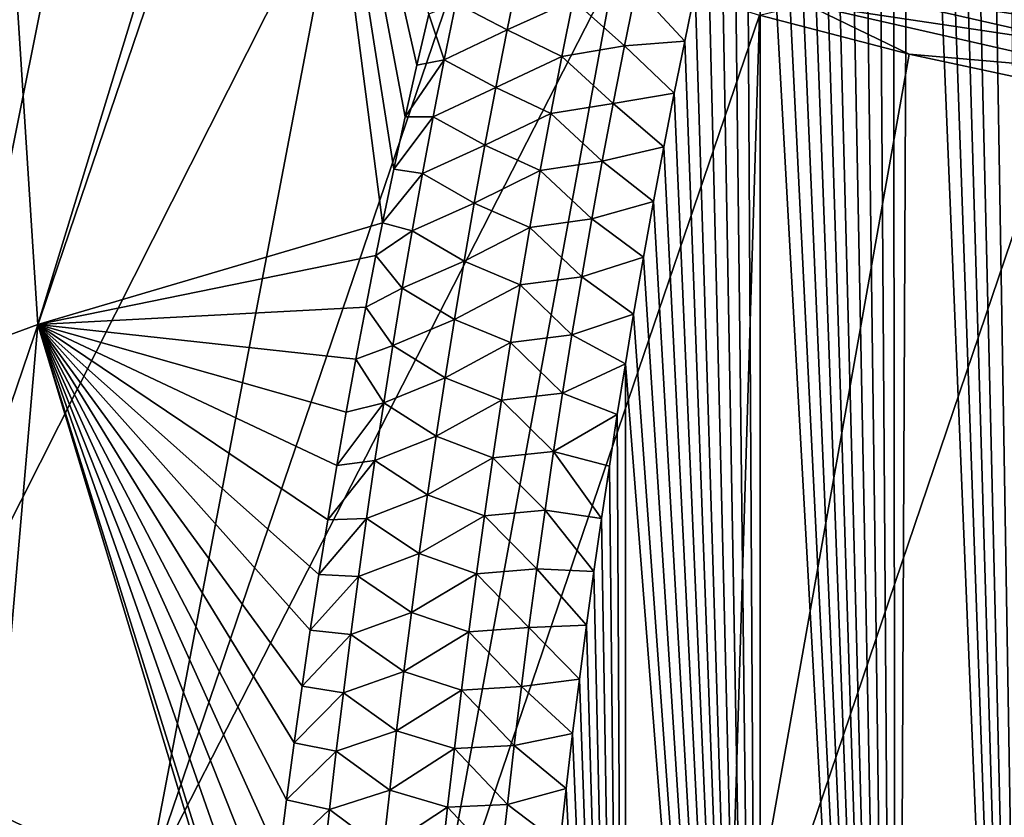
# Model space of a CAD drawing. Header units: metres. Extents: x -109 to 109, y -67 to 73.
# Tile 23 of 253: x -88.38 to -82.06, y -32.3 to -27.18. Entities that reach past the tile are written whole.
import ezdxf

# ---------------------------------------------------------------- set-up
doc = ezdxf.new("R2010")
doc.units = ezdxf.units.M
doc.layers.add('solid_508035_K244200000C76', color=7, linetype='CONTINUOUS')

msp = doc.modelspace()

# ---------------------------------------------------------------- linework, layer by layer
at = {"layer": 'solid_508035_K244200000C76'}
for points in [[(-81.873703, -41.310459, 54.595615), (-81.936928, -20.180637, 38.698078), (-82.074593, -20.497961, 38.992577)], [(-81.873703, -41.310459, 54.595615), (-82.074593, -20.497961, 38.992577), (-82.213417, -20.829947, 39.300144)], [(-81.873703, -41.310459, 54.595615), (-82.213417, -20.829947, 39.300144), (-82.353165, -21.178404, 39.622097)], [(-81.873703, -41.310459, 54.595615), (-82.353165, -21.178404, 39.622097), (-82.458435, -21.451729, 39.873844)], [(-81.873703, -41.310459, 54.595615), (-82.458435, -21.451729, 39.873844), (-82.564224, -21.734343, 40.133739)], [(-81.873703, -41.310459, 54.595615), (-82.564224, -21.734343, 40.133739), (-82.67041, -22.026926, 40.402267)], [(-82.755363, -40.907227, 54.668713), (-82.67041, -22.026926, 40.402267), (-82.776833, -22.330677, 40.68026)], [(-82.755363, -40.907227, 54.668713), (-81.873703, -41.310459, 54.595615), (-82.67041, -22.026926, 40.402267)], [(-82.755363, -40.907227, 54.668713), (-82.776833, -22.330677, 40.68026), (-82.883369, -22.646406, 40.968296)], [(-82.755363, -40.907227, 54.668713), (-82.883369, -22.646406, 40.968296), (-82.990227, -22.972841, 41.265514)], [(-82.755363, -40.907227, 54.668713), (-82.990227, -22.972841, 41.265514), (-83.097214, -23.310917, 41.572552)], [(-82.755363, -40.907227, 54.668713), (-83.097214, -23.310917, 41.572552), (-83.204071, -23.662056, 41.890354)], [(-82.755363, -40.907227, 54.668713), (-83.204071, -23.662056, 41.890354), (-83.289337, -23.953081, 42.152824)], [(-88.265167, -29.133978, 45.276665), (-86.651237, -23.857914, 40.866657), (-88.564491, -24.491495, 39.961807)], [(-88.265167, -29.133978, 45.276665), (-86.051933, -28.479815, 46.191425), (-86.651237, -23.857914, 40.866657)], [(-85.83242, -27.468958, 45.308292), (-85.756149, -27.142225, 45.020927), (-86.651237, -23.857914, 40.866657)], [(-85.907135, -27.800653, 45.599072), (-85.83242, -27.468958, 45.308292), (-86.651237, -23.857914, 40.866657)], [(-85.98027, -28.137449, 45.893341), (-85.907135, -27.800653, 45.599072), (-86.651237, -23.857914, 40.866657)], [(-86.051933, -28.479815, 46.191425), (-85.98027, -28.137449, 45.893341), (-86.651237, -23.857914, 40.866657)], [(-82.755363, -40.907227, 54.668713), (-83.289337, -23.953081, 42.152824), (-83.374626, -24.251921, 42.421825)], [(-82.755363, -40.907227, 54.668713), (-83.374626, -24.251921, 42.421825), (-83.459839, -24.559055, 42.697681)], [(-90.345703, -29.901779, 44.160805), (-88.265167, -29.133978, 45.276665), (-88.564491, -24.491495, 39.961807)], [(-82.755363, -40.907227, 54.668713), (-83.459839, -24.559055, 42.697681), (-83.544792, -24.87542, 42.981003)], [(-82.755363, -40.907227, 54.668713), (-83.544792, -24.87542, 42.981003), (-83.629318, -25.201956, 43.272396)], [(-90.697899, -31.038366, 7.189656), (-88.624397, -24.950787, 4.4905), (-87.903023, -25.392557, 3.859585)], [(-83.629379, -40.436413, 54.752415), (-83.629318, -25.201956, 43.272396), (-83.713326, -25.539196, 43.572216)], [(-83.629379, -40.436413, 54.752415), (-82.755363, -40.907227, 54.668713), (-83.629318, -25.201956, 43.272396)], [(-89.218834, -31.937574, 5.905454), (-90.697899, -31.038366, 7.189656), (-87.903023, -25.392557, 3.859585)], [(-89.218834, -31.937574, 5.905454), (-87.903023, -25.392557, 3.859585), (-87.13282, -25.806322, 3.268667)], [(-83.629379, -40.436413, 54.752415), (-83.713326, -25.539196, 43.572216), (-83.797165, -25.885717, 43.879574)], [(-89.218834, -31.937574, 5.905454), (-87.13282, -25.806322, 3.268667), (-86.317078, -26.19031, 2.720276)], [(-83.629379, -40.436413, 54.752415), (-83.797165, -25.885717, 43.879574), (-83.880638, -26.242147, 44.194832)], [(-87.567764, -32.732212, 4.770591), (-89.218834, -31.937574, 5.905454), (-86.317078, -26.19031, 2.720276)], [(-87.567764, -32.732212, 4.770591), (-86.317078, -26.19031, 2.720276), (-85.459297, -26.542875, 2.216761)], [(-83.629379, -40.436413, 54.752415), (-83.880638, -26.242147, 44.194832), (-83.96344, -26.609501, 44.518578)], [(-87.567764, -32.732212, 4.770591), (-85.459297, -26.542875, 2.216761), (-84.563148, -26.862507, 1.76028)], [(-83.629379, -40.436413, 54.752415), (-83.96344, -26.609501, 44.518578), (-84.04528, -26.988796, 44.851402)], [(-83.287971, -26.93914, 1.253095), (-83.231003, -26.817242, 1.31554), (-81.385147, -27.236427, 0.716882)], [(-81.385147, -27.236427, 0.716882), (-83.231003, -26.817242, 1.31554), (-81.741974, -27.060076, 0.930449)], [(-85.767021, -33.411537, 3.800415), (-87.567764, -32.732212, 4.770591), (-84.563148, -26.862507, 1.76028)], [(-85.767021, -33.411537, 3.800415), (-84.563148, -26.862507, 1.76028), (-83.632477, -27.147835, 1.352788)], [(-85.252754, -27.243004, 45.309338), (-85.177231, -26.874361, 44.980633), (-85.582825, -27.071529, 45.042271)], [(-85.252754, -27.243004, 45.309338), (-84.829048, -27.049164, 45.154465), (-85.177231, -26.874361, 44.980633)], [(-84.829048, -27.049164, 45.154465), (-84.499397, -27.345829, 45.336426), (-84.424149, -26.977751, 45.01273)], [(-84.424149, -26.977751, 45.01273), (-84.499397, -27.345829, 45.336426), (-84.112686, -27.314693, 45.136162)], [(-84.424149, -26.977751, 45.01273), (-84.112686, -27.314693, 45.136162), (-84.04528, -26.988796, 44.851402)], [(-83.334442, -27.078083, 1.229841), (-83.287971, -26.93914, 1.253095), (-81.426498, -27.361874, 0.64937)], [(-81.426498, -27.361874, 0.64937), (-83.287971, -26.93914, 1.253095), (-81.385147, -27.236427, 0.716882)], [(-85.252754, -27.243004, 45.309338), (-84.902283, -27.413372, 45.476456), (-84.829048, -27.049164, 45.154465)], [(-84.829048, -27.049164, 45.154465), (-84.902283, -27.413372, 45.476456), (-84.499397, -27.345829, 45.336426)], [(-83.629379, -40.436413, 54.752415), (-84.04528, -26.988796, 44.851402), (-84.112686, -27.314693, 45.136162)], [(-85.656509, -27.435186, 45.367996), (-85.582825, -27.071529, 45.042271), (-85.756149, -27.142225, 45.020927)], [(-85.252754, -27.243004, 45.309338), (-85.582825, -27.071529, 45.042271), (-85.656509, -27.435186, 45.367996)], [(-83.334442, -27.078083, 1.229841), (-82.671265, -27.39764, 0.99603), (-83.632477, -27.147835, 1.352788)], [(-81.46022, -27.503708, 0.621983), (-82.671265, -27.39764, 0.99603), (-83.334442, -27.078083, 1.229841)], [(-81.46022, -27.503708, 0.621983), (-83.334442, -27.078083, 1.229841), (-81.426498, -27.361874, 0.64937)], [(-85.656509, -27.435186, 45.367996), (-85.756149, -27.142225, 45.020927), (-85.83242, -27.468958, 45.308292)], [(-83.840958, -33.966362, 3.008046), (-85.767021, -33.411537, 3.800415), (-83.632477, -27.147835, 1.352788)], [(-83.840958, -33.966362, 3.008046), (-83.632477, -27.147835, 1.352788), (-82.671265, -27.39764, 0.99603)], [(-85.325546, -27.612616, 45.637482), (-85.252754, -27.243004, 45.309338), (-85.656509, -27.435186, 45.367996)], [(-85.325546, -27.612616, 45.637482), (-84.902283, -27.413372, 45.476456), (-85.252754, -27.243004, 45.309338)], [(-84.902283, -27.413372, 45.476456), (-84.571953, -27.714869, 45.659706), (-84.499397, -27.345829, 45.336426)], [(-84.499397, -27.345829, 45.336426), (-84.571953, -27.714869, 45.659706), (-84.179909, -27.649464, 45.427929)], [(-84.499397, -27.345829, 45.336426), (-84.179909, -27.649464, 45.427929), (-84.112686, -27.314693, 45.136162)], [(-83.629379, -40.436413, 54.752415), (-84.112686, -27.314693, 45.136162), (-84.179909, -27.649464, 45.427929)], [(-85.325546, -27.612616, 45.637482), (-84.9729, -27.778517, 45.797962), (-84.902283, -27.413372, 45.476456)], [(-84.902283, -27.413372, 45.476456), (-84.9729, -27.778517, 45.797962), (-84.571953, -27.714869, 45.659706)], [(-83.840958, -33.966362, 3.008046), (-82.671265, -27.39764, 0.99603), (-81.683624, -27.610851, 0.691534)], [(-81.46022, -27.503708, 0.621983), (-81.683624, -27.610851, 0.691534), (-82.671265, -27.39764, 0.99603)], [(-85.656509, -27.435186, 45.367996), (-85.83242, -27.468958, 45.308292), (-85.907135, -27.800653, 45.599072)], [(-85.727547, -27.799786, 45.6931), (-85.656509, -27.435186, 45.367996), (-85.907135, -27.800653, 45.599072)], [(-85.325546, -27.612616, 45.637482), (-85.656509, -27.435186, 45.367996), (-85.727547, -27.799786, 45.6931)], [(-85.395676, -27.983187, 45.965038), (-85.325546, -27.612616, 45.637482), (-85.727547, -27.799786, 45.6931)], [(-85.395676, -27.983187, 45.965038), (-84.9729, -27.778517, 45.797962), (-85.325546, -27.612616, 45.637482)], [(-81.81562, -34.389179, 2.404198), (-83.840958, -33.966362, 3.008046), (-81.683624, -27.610851, 0.691534)], [(-84.571953, -27.714869, 45.659706), (-84.246712, -27.992605, 45.72617), (-84.179909, -27.649464, 45.427929)], [(-83.629379, -40.436413, 54.752415), (-84.179909, -27.649464, 45.427929), (-84.246712, -27.992605, 45.72617)], [(-84.9729, -27.778517, 45.797962), (-84.641884, -28.084852, 45.98254), (-84.571953, -27.714869, 45.659706)], [(-84.571953, -27.714869, 45.659706), (-84.641884, -28.084852, 45.98254), (-84.246712, -27.992605, 45.72617)], [(-85.727547, -27.799786, 45.6931), (-85.907135, -27.800653, 45.599072), (-85.98027, -28.137449, 45.893341)], [(-85.796005, -28.165319, 46.017567), (-85.727547, -27.799786, 45.6931), (-85.98027, -28.137449, 45.893341)], [(-85.395676, -27.983187, 45.965038), (-85.727547, -27.799786, 45.6931), (-85.796005, -28.165319, 46.017567)], [(-85.395676, -27.983187, 45.965038), (-85.04097, -28.144581, 46.118958), (-84.9729, -27.778517, 45.797962)], [(-84.9729, -27.778517, 45.797962), (-85.04097, -28.144581, 46.118958), (-84.641884, -28.084852, 45.98254)], [(-85.463211, -28.354706, 46.291988), (-85.395676, -27.983187, 45.965038), (-85.796005, -28.165319, 46.017567)], [(-85.463211, -28.354706, 46.291988), (-85.04097, -28.144581, 46.118958), (-85.395676, -27.983187, 45.965038)], [(-84.641884, -28.084852, 45.98254), (-84.312675, -28.343624, 46.030273), (-84.246712, -27.992605, 45.72617)], [(-83.629379, -40.436413, 54.752415), (-84.246712, -27.992605, 45.72617), (-84.312675, -28.343624, 46.030273)], [(-85.04097, -28.144581, 46.118958), (-84.709251, -28.455767, 46.304913), (-84.641884, -28.084852, 45.98254)], [(-84.641884, -28.084852, 45.98254), (-84.709251, -28.455767, 46.304913), (-84.312675, -28.343624, 46.030273)], [(-85.796005, -28.165319, 46.017567), (-85.98027, -28.137449, 45.893341), (-86.051933, -28.479815, 46.191425)], [(-85.861931, -28.531782, 46.341377), (-85.796005, -28.165319, 46.017567), (-86.051933, -28.479815, 46.191425)], [(-85.463211, -28.354706, 46.291988), (-85.796005, -28.165319, 46.017567), (-85.861931, -28.531782, 46.341377)], [(-85.463211, -28.354706, 46.291988), (-85.106544, -28.511559, 46.439423), (-85.04097, -28.144581, 46.118958)], [(-85.04097, -28.144581, 46.118958), (-85.106544, -28.511559, 46.439423), (-84.709251, -28.455767, 46.304913)], [(-85.528198, -28.727165, 46.618317), (-85.463211, -28.354706, 46.291988), (-85.861931, -28.531782, 46.341377)], [(-85.528198, -28.727165, 46.618317), (-85.106544, -28.511559, 46.439423), (-85.463211, -28.354706, 46.291988)], [(-84.709251, -28.455767, 46.304913), (-84.377426, -28.702026, 46.339607), (-84.312675, -28.343624, 46.030273)], [(-83.629379, -40.436413, 54.752415), (-84.312675, -28.343624, 46.030273), (-84.377426, -28.702026, 46.339607)], [(-86.094688, -28.69035, 46.374191), (-86.051933, -28.479815, 46.191425), (-88.265167, -29.133978, 45.276665)], [(-85.861931, -28.531782, 46.341377), (-86.051933, -28.479815, 46.191425), (-86.094688, -28.69035, 46.374191)], [(-85.106544, -28.511559, 46.439423), (-84.774086, -28.827602, 46.626789), (-84.709251, -28.455767, 46.304913)], [(-84.709251, -28.455767, 46.304913), (-84.774086, -28.827602, 46.626789), (-84.377426, -28.702026, 46.339607)], [(-85.925385, -28.899162, 46.66452), (-85.861931, -28.531782, 46.341377), (-86.094688, -28.69035, 46.374191)], [(-85.528198, -28.727165, 46.618317), (-85.861931, -28.531782, 46.341377), (-85.925385, -28.899162, 46.66452)], [(-85.528198, -28.727165, 46.618317), (-85.169662, -28.87944, 46.759335), (-85.106544, -28.511559, 46.439423)], [(-85.106544, -28.511559, 46.439423), (-85.169662, -28.87944, 46.759335), (-84.774086, -28.827602, 46.626789)], [(-86.159912, -29.021244, 46.660622), (-86.094688, -28.69035, 46.374191), (-88.265167, -29.133978, 45.276665)], [(-85.925385, -28.899162, 46.66452), (-86.094688, -28.69035, 46.374191), (-86.159912, -29.021244, 46.660622)], [(-85.590683, -29.100555, 46.944008), (-85.528198, -28.727165, 46.618317), (-85.925385, -28.899162, 46.66452)], [(-85.590683, -29.100555, 46.944008), (-85.169662, -28.87944, 46.759335), (-85.528198, -28.727165, 46.618317)], [(-84.774086, -28.827602, 46.626789), (-84.440567, -29.06732, 46.653549), (-84.377426, -28.702026, 46.339607)], [(-83.629379, -40.436413, 54.752415), (-84.377426, -28.702026, 46.339607), (-84.440567, -29.06732, 46.653549)], [(-85.590683, -29.100555, 46.944008), (-85.230377, -29.248217, 47.078678), (-85.169662, -28.87944, 46.759335)], [(-85.169662, -28.87944, 46.759335), (-85.230377, -29.248217, 47.078678), (-84.836456, -29.20035, 46.948158)], [(-85.169662, -28.87944, 46.759335), (-84.836456, -29.20035, 46.948158), (-84.774086, -28.827602, 46.626789)], [(-84.774086, -28.827602, 46.626789), (-84.836456, -29.20035, 46.948158), (-84.440567, -29.06732, 46.653549)], [(-85.986404, -29.267458, 46.98698), (-85.925385, -28.899162, 46.66452), (-86.159912, -29.021244, 46.660622)], [(-85.590683, -29.100555, 46.944008), (-85.925385, -28.899162, 46.66452), (-85.986404, -29.267458, 46.98698)], [(-86.223549, -29.3564, 46.949707), (-86.159912, -29.021244, 46.660622), (-88.265167, -29.133978, 45.276665)], [(-85.986404, -29.267458, 46.98698), (-86.159912, -29.021244, 46.660622), (-86.223549, -29.3564, 46.949707)], [(-84.836456, -29.20035, 46.948158), (-84.493286, -29.385914, 46.926205), (-84.440567, -29.06732, 46.653549)], [(-83.629379, -40.436413, 54.752415), (-84.440567, -29.06732, 46.653549), (-84.493286, -29.385914, 46.926205)], [(-88.716827, -34.347679, 49.882275), (-88.265167, -29.133978, 45.276665), (-90.345703, -29.901779, 44.160805)], [(-88.716827, -34.347679, 49.882275), (-86.857285, -33.790043, 50.675312), (-88.265167, -29.133978, 45.276665)], [(-86.285522, -29.695541, 47.241177), (-86.223549, -29.3564, 46.949707), (-88.265167, -29.133978, 45.276665)], [(-86.345741, -30.038534, 47.534882), (-86.285522, -29.695541, 47.241177), (-88.265167, -29.133978, 45.276665)], [(-86.404289, -30.386114, 47.831417), (-86.345741, -30.038534, 47.534882), (-88.265167, -29.133978, 45.276665)], [(-86.461121, -30.738125, 48.130592), (-86.404289, -30.386114, 47.831417), (-88.265167, -29.133978, 45.276665)], [(-86.516151, -31.094179, 48.432014), (-86.461121, -30.738125, 48.130592), (-88.265167, -29.133978, 45.276665)], [(-86.569298, -31.453884, 48.73531), (-86.516151, -31.094179, 48.432014), (-88.265167, -29.133978, 45.276665)], [(-86.620491, -31.816847, 49.040096), (-86.569298, -31.453884, 48.73531), (-88.265167, -29.133978, 45.276665)], [(-86.66967, -32.182762, 49.346092), (-86.620491, -31.816847, 49.040096), (-88.265167, -29.133978, 45.276665)], [(-86.71685, -32.552502, 49.654026), (-86.66967, -32.182762, 49.346092), (-88.265167, -29.133978, 45.276665)], [(-86.762024, -32.926018, 49.96381), (-86.71685, -32.552502, 49.654026), (-88.265167, -29.133978, 45.276665)], [(-86.80513, -33.302856, 50.275005), (-86.762024, -32.926018, 49.96381), (-88.265167, -29.133978, 45.276665)], [(-86.846115, -33.682552, 50.587189), (-86.80513, -33.302856, 50.275005), (-88.265167, -29.133978, 45.276665)], [(-86.857285, -33.790043, 50.675312), (-86.846115, -33.682552, 50.587189), (-88.265167, -29.133978, 45.276665)], [(-85.650719, -29.474871, 47.269039), (-85.590683, -29.100555, 46.944008), (-85.986404, -29.267458, 46.98698)], [(-85.650719, -29.474871, 47.269039), (-85.230377, -29.248217, 47.078678), (-85.590683, -29.100555, 46.944008)], [(-85.650719, -29.474871, 47.269039), (-85.288734, -29.61788, 47.397438), (-85.230377, -29.248217, 47.078678)], [(-85.230377, -29.248217, 47.078678), (-85.288734, -29.61788, 47.397438), (-84.896393, -29.573997, 47.268997)], [(-85.230377, -29.248217, 47.078678), (-84.896393, -29.573997, 47.268997), (-84.836456, -29.20035, 46.948158)], [(-84.836456, -29.20035, 46.948158), (-84.896393, -29.573997, 47.268997), (-84.493286, -29.385914, 46.926205)], [(-86.045036, -29.636662, 47.308739), (-85.986404, -29.267458, 46.98698), (-86.223549, -29.3564, 46.949707)], [(-85.650719, -29.474871, 47.269039), (-85.986404, -29.267458, 46.98698), (-86.045036, -29.636662, 47.308739)], [(-86.045036, -29.636662, 47.308739), (-86.223549, -29.3564, 46.949707), (-86.285522, -29.695541, 47.241177)], [(-84.896393, -29.573997, 47.268997), (-84.545303, -29.710957, 47.20356), (-84.493286, -29.385914, 46.926205)], [(-84.493774, -39.895824, 54.846294), (-84.493286, -29.385914, 46.926205), (-84.545303, -29.710957, 47.20356)], [(-84.493774, -39.895824, 54.846294), (-83.629379, -40.436413, 54.752415), (-84.493286, -29.385914, 46.926205)], [(-85.708344, -29.850103, 47.593395), (-85.650719, -29.474871, 47.269039), (-86.045036, -29.636662, 47.308739)], [(-85.708344, -29.850103, 47.593395), (-85.288734, -29.61788, 47.397438), (-85.650719, -29.474871, 47.269039)], [(-85.288734, -29.61788, 47.397438), (-84.953941, -29.948536, 47.589279), (-84.896393, -29.573997, 47.268997)], [(-84.896393, -29.573997, 47.268997), (-84.953941, -29.948536, 47.589279), (-84.545303, -29.710957, 47.20356)], [(-86.045036, -29.636662, 47.308739), (-86.285522, -29.695541, 47.241177), (-86.345741, -30.038534, 47.534882)], [(-86.101334, -30.006765, 47.62978), (-86.045036, -29.636662, 47.308739), (-86.345741, -30.038534, 47.534882)], [(-85.708344, -29.850103, 47.593395), (-86.045036, -29.636662, 47.308739), (-86.101334, -30.006765, 47.62978)], [(-85.708344, -29.850103, 47.593395), (-85.344765, -29.98842, 47.715591), (-85.288734, -29.61788, 47.397438)], [(-85.288734, -29.61788, 47.397438), (-85.344765, -29.98842, 47.715591), (-84.953941, -29.948536, 47.589279)], [(-84.953941, -29.948536, 47.589279), (-84.596512, -30.041912, 47.485115), (-84.545303, -29.710957, 47.20356)], [(-84.493774, -39.895824, 54.846294), (-84.545303, -29.710957, 47.20356), (-84.596512, -30.041912, 47.485115)], [(-85.763618, -30.226244, 47.917061), (-85.708344, -29.850103, 47.593395), (-86.101334, -30.006765, 47.62978)], [(-85.763618, -30.226244, 47.917061), (-85.344765, -29.98842, 47.715591), (-85.708344, -29.850103, 47.593395)], [(-85.344765, -29.98842, 47.715591), (-85.009148, -30.323954, 47.908993), (-84.953941, -29.948536, 47.589279)], [(-84.953941, -29.948536, 47.589279), (-85.009148, -30.323954, 47.908993), (-84.64666, -30.377964, 47.770096)], [(-84.953941, -29.948536, 47.589279), (-84.64666, -30.377964, 47.770096), (-84.596512, -30.041912, 47.485115)], [(-86.101334, -30.006765, 47.62978), (-86.345741, -30.038534, 47.534882), (-86.404289, -30.386114, 47.831417)], [(-86.155334, -30.377764, 47.950096), (-86.101334, -30.006765, 47.62978), (-86.404289, -30.386114, 47.831417)], [(-85.763618, -30.226244, 47.917061), (-86.101334, -30.006765, 47.62978), (-86.155334, -30.377764, 47.950096)], [(-85.763618, -30.226244, 47.917061), (-85.398529, -30.359829, 48.033119), (-85.344765, -29.98842, 47.715591)], [(-85.344765, -29.98842, 47.715591), (-85.398529, -30.359829, 48.033119), (-85.009148, -30.323954, 47.908993)], [(-84.493774, -39.895824, 54.846294), (-84.596512, -30.041912, 47.485115), (-84.64666, -30.377964, 47.770096)], [(-85.816566, -30.603287, 48.240017), (-85.763618, -30.226244, 47.917061), (-86.155334, -30.377764, 47.950096)], [(-85.816566, -30.603287, 48.240017), (-85.398529, -30.359829, 48.033119), (-85.763618, -30.226244, 47.917061)], [(-85.398529, -30.359829, 48.033119), (-85.062057, -30.700243, 48.228111), (-85.009148, -30.323954, 47.908993)], [(-85.009148, -30.323954, 47.908993), (-85.062057, -30.700243, 48.228111), (-84.695503, -30.718292, 48.057713)], [(-85.009148, -30.323954, 47.908993), (-84.695503, -30.718292, 48.057713), (-84.64666, -30.377964, 47.770096)], [(-86.155334, -30.377764, 47.950096), (-86.404289, -30.386114, 47.831417), (-86.461121, -30.738125, 48.130592)], [(-86.207085, -30.749651, 48.269669), (-86.155334, -30.377764, 47.950096), (-86.461121, -30.738125, 48.130592)], [(-85.816566, -30.603287, 48.240017), (-86.155334, -30.377764, 47.950096), (-86.207085, -30.749651, 48.269669)], [(-85.816566, -30.603287, 48.240017), (-85.45005, -30.732101, 48.35001), (-85.398529, -30.359829, 48.033119)], [(-85.398529, -30.359829, 48.033119), (-85.45005, -30.732101, 48.35001), (-85.062057, -30.700243, 48.228111)], [(-84.493774, -39.895824, 54.846294), (-84.64666, -30.377964, 47.770096), (-84.695503, -30.718292, 48.057713)], [(-85.867241, -30.981224, 48.562256), (-85.816566, -30.603287, 48.240017), (-86.207085, -30.749651, 48.269669)], [(-85.867241, -30.981224, 48.562256), (-85.45005, -30.732101, 48.35001), (-85.816566, -30.603287, 48.240017)], [(-85.45005, -30.732101, 48.35001), (-85.112694, -31.077398, 48.546623), (-85.062057, -30.700243, 48.228111)], [(-85.062057, -30.700243, 48.228111), (-85.112694, -31.077398, 48.546623), (-84.742805, -31.062086, 48.347179)], [(-85.062057, -30.700243, 48.228111), (-84.742805, -31.062086, 48.347179), (-84.695503, -30.718292, 48.057713)], [(-86.207085, -30.749651, 48.269669), (-86.461121, -30.738125, 48.130592), (-86.516151, -31.094179, 48.432014)], [(-86.256599, -31.122419, 48.58849), (-86.207085, -30.749651, 48.269669), (-86.516151, -31.094179, 48.432014)], [(-85.867241, -30.981224, 48.562256), (-86.207085, -30.749651, 48.269669), (-86.256599, -31.122419, 48.58849)], [(-85.867241, -30.981224, 48.562256), (-85.499367, -31.105228, 48.666248), (-85.45005, -30.732101, 48.35001)], [(-85.45005, -30.732101, 48.35001), (-85.499367, -31.105228, 48.666248), (-85.112694, -31.077398, 48.546623)], [(-84.493774, -39.895824, 54.846294), (-84.695503, -30.718292, 48.057713), (-84.742805, -31.062086, 48.347179)], [(-85.915657, -31.36005, 48.883759), (-85.867241, -30.981224, 48.562256), (-86.256599, -31.122419, 48.58849)], [(-85.915657, -31.36005, 48.883759), (-85.499367, -31.105228, 48.666248), (-85.867241, -30.981224, 48.562256)], [(-86.256599, -31.122419, 48.58849), (-86.516151, -31.094179, 48.432014), (-86.569298, -31.453884, 48.73531)], [(-85.499367, -31.105228, 48.666248), (-85.161087, -31.455408, 48.864506), (-85.112694, -31.077398, 48.546623)], [(-85.112694, -31.077398, 48.546623), (-85.161087, -31.455408, 48.864506), (-84.78833, -31.408533, 48.637707)], [(-85.112694, -31.077398, 48.546623), (-84.78833, -31.408533, 48.637707), (-84.742805, -31.062086, 48.347179)], [(-84.493774, -39.895824, 54.846294), (-84.742805, -31.062086, 48.347179), (-84.78833, -31.408533, 48.637707)], [(-86.303932, -31.496067, 48.90654), (-86.256599, -31.122419, 48.58849), (-86.569298, -31.453884, 48.73531)], [(-85.915657, -31.36005, 48.883759), (-86.256599, -31.122419, 48.58849), (-86.303932, -31.496067, 48.90654)], [(-85.915657, -31.36005, 48.883759), (-85.546509, -31.479204, 48.981819), (-85.499367, -31.105228, 48.666248)], [(-85.499367, -31.105228, 48.666248), (-85.546509, -31.479204, 48.981819), (-85.161087, -31.455408, 48.864506)], [(-85.961853, -31.739759, 49.20451), (-85.915657, -31.36005, 48.883759), (-86.303932, -31.496067, 48.90654)], [(-85.961853, -31.739759, 49.20451), (-85.546509, -31.479204, 48.981819), (-85.915657, -31.36005, 48.883759)], [(-85.161087, -31.455408, 48.864506), (-84.832008, -31.757456, 48.929108), (-84.78833, -31.408533, 48.637707)], [(-84.493774, -39.895824, 54.846294), (-84.78833, -31.408533, 48.637707), (-84.832008, -31.757456, 48.929108)], [(-86.303932, -31.496067, 48.90654), (-86.569298, -31.453884, 48.73531), (-86.620491, -31.816847, 49.040096)], [(-85.546509, -31.479204, 48.981819), (-85.207275, -31.834267, 49.181751), (-85.161087, -31.455408, 48.864506)], [(-85.161087, -31.455408, 48.864506), (-85.207275, -31.834267, 49.181751), (-84.832008, -31.757456, 48.929108)], [(-86.349098, -31.870588, 49.223816), (-86.303932, -31.496067, 48.90654), (-86.620491, -31.816847, 49.040096)], [(-85.961853, -31.739759, 49.20451), (-86.303932, -31.496067, 48.90654), (-86.349098, -31.870588, 49.223816)], [(-85.961853, -31.739759, 49.20451), (-85.591492, -31.854023, 49.296707), (-85.546509, -31.479204, 48.981819)], [(-85.546509, -31.479204, 48.981819), (-85.591492, -31.854023, 49.296707), (-85.207275, -31.834267, 49.181751)], [(-86.005859, -32.120346, 49.524502), (-85.961853, -31.739759, 49.20451), (-86.349098, -31.870588, 49.223816)], [(-86.005859, -32.120346, 49.524502), (-85.591492, -31.854023, 49.296707), (-85.961853, -31.739759, 49.20451)], [(-85.207275, -31.834267, 49.181751), (-84.874298, -32.110374, 49.22279), (-84.832008, -31.757456, 48.929108)], [(-84.493774, -39.895824, 54.846294), (-84.832008, -31.757456, 48.929108), (-84.874298, -32.110374, 49.22279)], [(-86.349098, -31.870588, 49.223816), (-86.620491, -31.816847, 49.040096), (-86.66967, -32.182762, 49.346092)], [(-86.005859, -32.120346, 49.524502), (-85.634369, -32.229675, 49.610901), (-85.591492, -31.854023, 49.296707)], [(-85.591492, -31.854023, 49.296707), (-85.634369, -32.229675, 49.610901), (-85.251282, -32.213966, 49.498337)], [(-85.591492, -31.854023, 49.296707), (-85.251282, -32.213966, 49.498337), (-85.207275, -31.834267, 49.181751)], [(-85.207275, -31.834267, 49.181751), (-85.251282, -32.213966, 49.498337), (-84.874298, -32.110374, 49.22279)], [(-86.392128, -32.245975, 49.540298), (-86.349098, -31.870588, 49.223816), (-86.66967, -32.182762, 49.346092)], [(-86.005859, -32.120346, 49.524502), (-86.349098, -31.870588, 49.223816), (-86.392128, -32.245975, 49.540298)], [(-88.849808, -39.104843, 7.290461), (-89.218834, -31.937574, 5.905454), (-87.567764, -32.732212, 4.770591)], [(-86.047714, -32.501804, 49.843719), (-86.005859, -32.120346, 49.524502), (-86.392128, -32.245975, 49.540298)], [(-86.047714, -32.501804, 49.843719), (-85.634369, -32.229675, 49.610901), (-86.005859, -32.120346, 49.524502)], [(-85.251282, -32.213966, 49.498337), (-84.915123, -32.46703, 49.518501), (-84.874298, -32.110374, 49.22279)], [(-84.493774, -39.895824, 54.846294), (-84.874298, -32.110374, 49.22279), (-84.915123, -32.46703, 49.518501)], [(-86.392128, -32.245975, 49.540298), (-86.66967, -32.182762, 49.346092), (-86.71685, -32.552502, 49.654026)], [(-86.047714, -32.501804, 49.843719), (-85.675148, -32.606159, 49.924381), (-85.634369, -32.229675, 49.610901)], [(-85.634369, -32.229675, 49.610901), (-85.675148, -32.606159, 49.924381), (-85.293144, -32.594501, 49.814251)], [(-85.634369, -32.229675, 49.610901), (-85.293144, -32.594501, 49.814251), (-85.251282, -32.213966, 49.498337)], [(-85.251282, -32.213966, 49.498337), (-85.293144, -32.594501, 49.814251), (-84.915123, -32.46703, 49.518501)], [(-86.433067, -32.622227, 49.85598), (-86.392128, -32.245975, 49.540298), (-86.71685, -32.552502, 49.654026)], [(-86.047714, -32.501804, 49.843719), (-86.392128, -32.245975, 49.540298), (-86.433067, -32.622227, 49.85598)]]:
    msp.add_3dface(points, dxfattribs=at)

doc.saveas('drawing.dxf')
